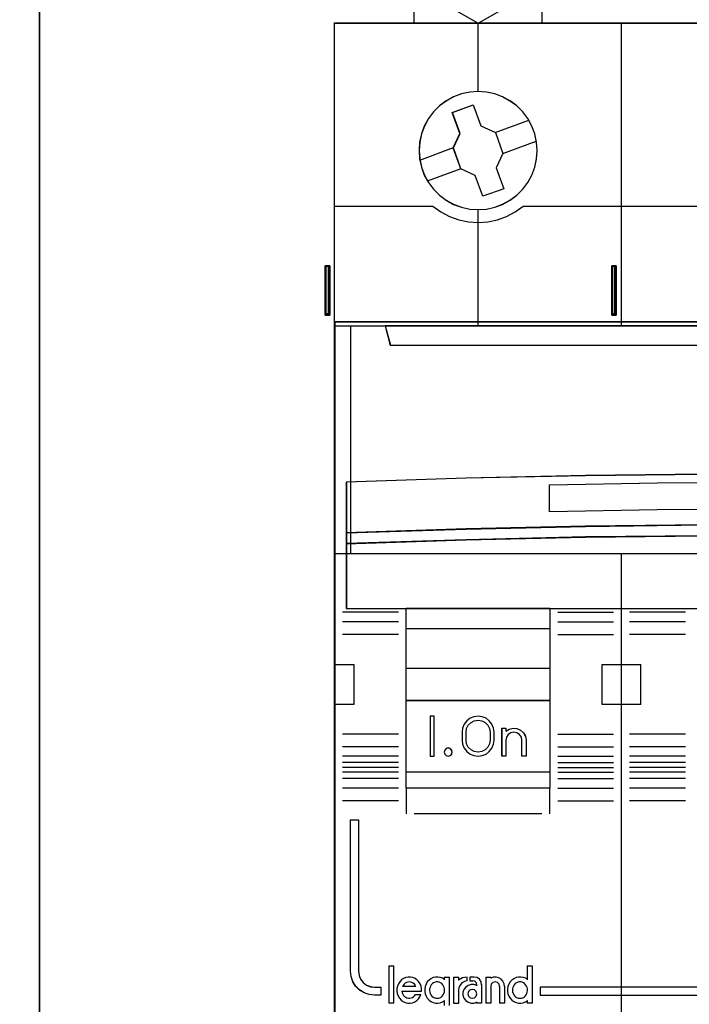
# Model space of a CAD drawing. Extents: x -635870 to -372006, y -44437 to 104716.
# Tile 164 of 246: x -516814 to -516394, y -19534 to -18916. Entities that reach past the tile are written whole.
import ezdxf

# ---------------------------------------------------------------- set-up
doc = ezdxf.new("R2010")
doc.units = 0
doc.header["$MEASUREMENT"] = 0
doc.layers.get('0').update_dxf_attribs({"color": 252})
doc.layers.add('45', color=8, linetype='Continuous')
doc.layers.add('50', color=7, linetype='Continuous')

# ---------------------------------------------------------------- blocks, each defined once
blk = doc.blocks.new('*C988')
at = {"layer": '50', "color": 7}
blk.add_lwpolyline([(265.020137, -206.479664), (13.003722, -206.479664), (13.003722, -187.766109), (13.003722, -100.693328), (13.003722, -92.381723), (13.003722, -85.7623), (12.929043, -83.796381), (12.929043, -79.565923), (12.879257, -78.495866), (12.530755, -76.430407), (12.008003, -75.634086), (6.008797, -75.634086), (6.008797, -75.634086), (6.008797, -67.795296), (3.818216, -66.526159), (3.818216, -4.139345)], dxfattribs=at)
for points in [[(12.998674, -92.344943), (12.998674, -206.479664), (12.998674, -92.344943)], [(12.998674, -187.773222), (265.025185, -187.773222), (265.025185, -100.654798), (12.998674, -100.654798), (12.998674, -187.773222)], [(30.916872, -131.828671), (30.916872, -128.738295), (30.916872, -131.828671)], [(30.916872, -128.738295), (31.025563, -128.738295), (30.916872, -128.738295)], [(30.951998, -131.828671), (30.916872, -131.828671), (30.916872, -128.738295), (30.951998, -128.738295), (31.057375, -128.738295), (31.127627, -128.738295), (31.197879, -128.738295), (31.197879, -131.828671), (31.127627, -131.828671), (31.057375, -131.828671), (30.951998, -131.828671)], [(31.197879, -131.828671), (31.197879, -128.738295), (31.127627, -128.738295), (31.057375, -128.738295), (30.951998, -128.738295), (30.916872, -128.738295), (30.916872, -131.828671), (30.951998, -131.828671), (31.057375, -131.828671), (31.127627, -131.828671), (31.197879, -131.828671)], [(30.943382, -128.738295), (31.099792, -128.738295), (30.943382, -128.738295)], [(31.158114, -131.788949), (31.158114, -128.778017), (31.107745, -128.778017), (31.057375, -128.778017), (30.981822, -128.778017), (30.956637, -128.778017), (30.956637, -131.788949), (30.981822, -131.788949), (31.057375, -131.788949), (31.107745, -131.788949), (31.158114, -131.788949)], [(31.01761, -128.738295), (31.150161, -128.738295), (31.01761, -128.738295)], [(31.06798, -128.738295), (31.197879, -128.738295), (31.06798, -128.738295)], [(31.115698, -128.738295), (31.115698, -131.828671), (31.115698, -128.738295)], [(48.885438, -131.828671), (48.885438, -128.738295), (48.885438, -131.828671)], [(48.885438, -128.738295), (48.991479, -128.738295), (48.885438, -128.738295)], [(48.920564, -131.828671), (48.885438, -131.828671), (48.885438, -128.738295), (48.920564, -128.738295), (49.025942, -128.738295), (49.13132, -128.738295), (49.166446, -128.738295), (49.166446, -131.828671), (49.13132, -131.828671), (49.025942, -131.828671), (48.920564, -131.828671)], [(48.885438, -128.738295), (48.885438, -131.828671), (48.920564, -131.828671), (49.025942, -131.828671), (49.13132, -131.828671), (49.166446, -131.828671), (49.166446, -128.738295), (49.13132, -128.738295), (49.025942, -128.738295), (48.920564, -128.738295), (48.885438, -128.738295)], [(48.909297, -128.738295), (49.065707, -128.738295), (48.909297, -128.738295)], [(48.925204, -128.778017), (48.925204, -131.788949), (48.950388, -131.788949), (49.025942, -131.788949), (49.101496, -131.788949), (49.126681, -131.788949), (49.126681, -128.778017), (49.101496, -128.778017), (49.025942, -128.778017), (48.950388, -128.778017), (48.925204, -128.778017)], [(48.983526, -128.738295), (49.142587, -128.738295), (48.983526, -128.738295)], [(49.060405, -128.738295), (49.166446, -128.738295), (49.060405, -128.738295)], [(49.084264, -128.738295), (49.084264, -131.828671), (49.084264, -128.738295)], [(30.916872, -131.746579), (31.025563, -131.746579), (30.916872, -131.746579)], [(30.943382, -131.746579), (31.099792, -131.746579), (30.943382, -131.746579)], [(31.01761, -131.746579), (31.150161, -131.746579), (31.01761, -131.746579)], [(31.06798, -131.746579), (31.197879, -131.746579), (31.06798, -131.746579)], [(246.510509, -132.244429), (31.516001, -132.244429), (246.510509, -132.244429)], [(31.516001, -132.244429), (31.516001, -178.271705), (31.516001, -132.244429)], [(246.510509, -132.244429), (246.510509, -178.271705), (31.516001, -178.271705), (31.516001, -132.244429), (246.510509, -132.244429)], [(48.885438, -131.746579), (48.991479, -131.746579), (48.885438, -131.746579)], [(48.909297, -131.746579), (49.065707, -131.746579), (48.909297, -131.746579)], [(48.983526, -131.746579), (49.142587, -131.746579), (48.983526, -131.746579)], [(49.060405, -131.746579), (49.166446, -131.746579), (49.060405, -131.746579)]]:
    blk.add_lwpolyline(points, close=True, dxfattribs=at)
blk = doc.blocks.new('*U989')
at = {"layer": '45', "color": 7}
for points in [[(36.497254, -113.500912), (36.497254, -108.485002), (36.497254, -108.485002), (37.627512, -108.238894), (38.769483, -108.074823), (39.923165, -107.992787), (41.082705, -107.992787), (42.230531, -108.074823), (43.378358, -108.238894), (44.508616, -108.485002), (44.508616, -108.485002), (44.508616, -113.500912), (36.497254, -113.500912)], [(43.514486, -109.589978), (42.518355, -109.425801), (41.510506, -109.314395), (40.502656, -109.285078), (39.500666, -109.314395), (38.492817, -109.425801), (37.496686, -109.589978), (37.496686, -109.589978), (37.496686, -111.765325), (37.496686, -111.765325), (40.502656, -113.500912), (40.502656, -113.500912), (43.514486, -111.765325), (43.514486, -111.765325), (43.514486, -109.589978), (43.514486, -109.589978)], [(49.496757, -113.487672), (67.504568, -113.487672), (67.504568, -113.487672), (85.506533, -113.487672), (85.506533, -113.487672), (85.506533, -196.509427), (85.506533, -196.509427), (67.504568, -196.509427), (67.504568, -196.509427), (49.496757, -196.509427), (49.496757, -196.509427), (31.494793, -196.509427), (31.494793, -196.509427), (31.494793, -113.487672), (31.494793, -113.487672), (49.496757, -113.487672), (49.496757, -113.487672)], [(49.498525, -113.492968), (67.502801, -113.492968), (85.501231, -113.492968), (85.501231, -196.504131), (67.502801, -196.504131), (49.498525, -196.504131), (31.500095, -196.504131), (31.500095, -113.492968), (49.498525, -113.492968)], [(44.209051, -121.49989), (44.17392, -120.967147), (44.062669, -120.451966), (43.869445, -119.960202), (43.623523, -119.491856), (43.307338, -119.070345), (42.9326, -118.695668), (42.505165, -118.385388), (42.042597, -118.127798), (41.544898, -117.940459), (41.029634, -117.829227), (40.502658, -117.788247), (39.981538, -117.829227), (39.454563, -117.940459), (38.96272, -118.127798), (38.500152, -118.385388), (38.078572, -118.695668), (37.703834, -119.070345), (37.387649, -119.491856), (37.130017, -119.960202), (36.948503, -120.451966), (36.837252, -120.967147), (36.802121, -121.49989), (36.837252, -122.02678), (36.948503, -122.541961), (37.130017, -123.039579), (37.387649, -123.50207), (37.703834, -123.929436), (38.078572, -124.304113), (38.500152, -124.620247), (38.96272, -124.871983), (39.454563, -125.059321), (39.981538, -125.170554), (40.502658, -125.20568), (41.029634, -125.170554), (41.544898, -125.059321), (42.042597, -124.871983), (42.505165, -124.620247), (42.9326, -124.304113), (43.307338, -123.929436), (43.623523, -123.50207), (43.869445, -123.039579), (44.062669, -122.541961), (44.17392, -122.02678), (44.209051, -121.49989)], [(44.203749, -121.499886), (44.168668, -120.967903), (44.057577, -120.453458), (43.864629, -119.962397), (43.619059, -119.49472), (43.303327, -119.07381), (42.929125, -118.699668), (42.502302, -118.389832), (42.040397, -118.132609), (41.543411, -117.945538), (41.028883, -117.834465), (40.502663, -117.793543), (39.982289, -117.834465), (39.456068, -117.945538), (38.964928, -118.132609), (38.503023, -118.389832), (38.082047, -118.699668), (37.707845, -119.07381), (37.392113, -119.49472), (37.134849, -119.962397), (36.953595, -120.453458), (36.842504, -120.967903), (36.807423, -121.499886), (36.842504, -122.026023), (36.953595, -122.540468), (37.134849, -123.037376), (37.392113, -123.499207), (37.707845, -123.925963), (38.082047, -124.300104), (38.503023, -124.615787), (38.964928, -124.867163), (39.456068, -125.054234), (39.982289, -125.165308), (40.502663, -125.200383), (41.028883, -125.165308), (41.543411, -125.054234), (42.040397, -124.867163), (42.502302, -124.615787), (42.929125, -124.300104), (43.303327, -123.925963), (43.619059, -123.499207), (43.864629, -123.037376), (44.057577, -122.540468), (44.168668, -122.026023), (44.203749, -121.499886)], [(38.883166, -119.099318), (40.197761, -118.625058), (40.197761, -118.625058), (40.678997, -119.942446), (40.678997, -119.942446), (41.58865, -120.358155), (41.58865, -120.358155), (42.064017, -121.675542), (42.064017, -121.675542), (41.641468, -122.577221), (41.641468, -122.577221), (42.122704, -123.894609), (42.122704, -123.894609), (40.80224, -124.368868), (40.80224, -124.368868), (40.326873, -123.057336), (40.326873, -123.057336), (39.423089, -122.635772), (39.423089, -122.635772), (38.947722, -121.318384), (38.947722, -121.318384), (39.364402, -120.42256), (39.364402, -120.42256), (38.883166, -119.099318), (38.883166, -119.099318)], [(31.494793, -132.496002), (85.506533, -132.496002), (85.506533, -146.803888), (31.494793, -146.803888), (31.494793, -132.496002)], [(31.500095, -132.501298), (85.501231, -132.501298), (85.501231, -146.798592), (31.500095, -146.798592), (31.500095, -132.501298)], [(34.678659, -132.496002), (34.994397, -133.708849), (34.994397, -133.708849), (82.004277, -133.708849), (82.004277, -133.708849), (82.320015, -132.496002), (34.678659, -132.496002)], [(34.683961, -132.501298), (34.999629, -133.703553), (81.999045, -133.703553), (82.314713, -132.501298), (34.683961, -132.501298)], [(84.764249, -142.310227), (77.257026, -142.063836), (69.75565, -141.899576), (62.248427, -141.817445), (54.752898, -141.817445), (47.245675, -141.899576), (39.750146, -142.063836), (32.237076, -142.310227), (32.237076, -145.495708), (39.750146, -145.249317), (47.245675, -145.085057), (54.752898, -144.99706), (62.248427, -144.99706), (69.75565, -145.085057), (77.257026, -145.249317), (84.764249, -145.495708), (84.764249, -142.310227)], [(84.764249, -145.487435), (77.257026, -145.238984), (69.75565, -145.07335), (62.248427, -144.984618), (54.752898, -144.984618), (47.245675, -145.07335), (39.750146, -145.238984), (32.237076, -145.487435), (32.237076, -146.173631), (39.750146, -145.931096), (47.245675, -145.759547), (54.752898, -145.67673), (62.248427, -145.67673), (69.75565, -145.759547), (77.257026, -145.931096), (84.764249, -146.173631), (84.764249, -145.487435)], [(84.758947, -145.488251), (77.25324, -145.242014), (69.753378, -145.077856), (62.247671, -144.989914), (54.753655, -144.989914), (47.247947, -145.077856), (39.753931, -145.242014), (32.242378, -145.488251), (32.242378, -146.168335), (39.753931, -145.927961), (47.247947, -145.75794), (54.753655, -145.675861), (62.247671, -145.675861), (69.753378, -145.75794), (77.25324, -145.927961), (84.758947, -146.168335), (84.758947, -145.488251)], [(84.758947, -145.488251), (77.25324, -145.242014), (69.753378, -145.077856), (62.247671, -144.989914), (54.753655, -144.989914), (47.247947, -145.077856), (39.753931, -145.242014), (32.242378, -145.488251), (32.242378, -146.168335), (39.753931, -145.927961), (47.247947, -145.75794), (54.753655, -145.675861), (62.247671, -145.675861), (69.753378, -145.75794), (77.25324, -145.927961), (84.758947, -146.168335), (84.758947, -145.488251)], [(84.764249, -146.16035), (77.257026, -145.919957), (69.75565, -145.749923), (62.248427, -145.667837), (54.752898, -145.667837), (47.245675, -145.749923), (39.750146, -145.919957), (32.237076, -146.16035), (32.237076, -150.24117), (84.764249, -150.24117), (84.764249, -146.16035)], [(35.996213, -150.22793), (45.004355, -150.22793), (45.004355, -161.511643), (35.996213, -161.511643), (35.996213, -150.22793)], [(36.001515, -150.233226), (44.999053, -150.233226), (44.999053, -161.506347), (36.001515, -161.506347), (36.001515, -150.233226)], [(36.001515, -150.233226), (44.999053, -150.233226), (44.999053, -161.506347), (36.001515, -161.506347), (36.001515, -150.233226)], [(35.996213, -151.493739), (45.004355, -151.493739), (45.004355, -154.00947), (35.996213, -154.00947), (35.996213, -151.493739)], [(36.001515, -151.499036), (44.999053, -151.499036), (44.999053, -154.004174), (36.001515, -154.004174), (36.001515, -151.499036)], [(36.001515, -151.499036), (44.999053, -151.499036), (44.999053, -154.004174), (36.001515, -154.004174), (36.001515, -151.499036)], [(35.996213, -156.000869), (45.004355, -156.000869), (45.004355, -160.507999), (35.996213, -160.507999), (35.996213, -156.000869)], [(37.751183, -156.999217), (37.501988, -156.999217), (37.501988, -159.501707), (37.751183, -159.501707), (37.751183, -156.999217)], [(32.504829, -163.503042), (33.007948, -163.503042), (33.007948, -173.00123), (33.04305, -173.264257), (33.136653, -173.503904), (33.29461, -173.714325), (33.505218, -173.872141), (33.745077, -173.971507), (34.008338, -174.006577), (34.400303, -174.006577), (34.400303, -174.503405), (34.008338, -174.503405), (33.669024, -174.468335), (33.353112, -174.357279), (33.066451, -174.181928), (32.826591, -173.942281), (32.651084, -173.655875), (32.53993, -173.340242), (32.504829, -173.00123), (32.504829, -163.503042)], [(37.930435, -174.702015), (38.019219, -174.696092), (38.108003, -174.666472), (38.184949, -174.625005), (38.255976, -174.559843), (38.315166, -174.488756), (38.356598, -174.399898), (38.386193, -174.305116), (38.398031, -174.216258), (38.398031, -174.115553), (38.380274, -174.020771), (38.332922, -173.937836), (38.285571, -173.854902), (38.220463, -173.783816), (38.143517, -173.736425), (38.060652, -173.700882), (37.971868, -173.677186), (37.883084, -173.677186), (37.800219, -173.700882), (37.711435, -173.736425), (37.634489, -173.783816), (37.569381, -173.854902), (37.522029, -173.937836), (37.486516, -174.020771), (37.46284, -174.115553), (37.456921, -174.216258), (37.468759, -174.305116), (37.498354, -174.399898), (37.539786, -174.488756), (37.604894, -174.559843), (37.675921, -174.625005), (37.758786, -174.666472), (37.841651, -174.696092), (37.930435, -174.702015)], [(40.415452, -174.420971), (40.379535, -174.283439), (40.27777, -174.181785), (40.140088, -174.145907), (40.002407, -174.181785), (39.894656, -174.283439), (39.858739, -174.420971), (39.894656, -174.564483), (40.002407, -174.666137), (40.140088, -174.702015), (40.27777, -174.666137), (40.379535, -174.564483), (40.415452, -174.420971)], [(43.127755, -174.702015), (43.216789, -174.696092), (43.305823, -174.666472), (43.382986, -174.625005), (43.454213, -174.559843), (43.513569, -174.488756), (43.555118, -174.399898), (43.584796, -174.305116), (43.596667, -174.216258), (43.596667, -174.115553), (43.57886, -174.020771), (43.531376, -173.937836), (43.483891, -173.854902), (43.418599, -173.783816), (43.347372, -173.736425), (43.264274, -173.700882), (43.17524, -173.677186), (43.08027, -173.677186), (42.997172, -173.700882), (42.908138, -173.736425), (42.83691, -173.783816), (42.765683, -173.854902), (42.718198, -173.937836), (42.682585, -174.020771), (42.658842, -174.115553), (42.652907, -174.216258), (42.664778, -174.305116), (42.694456, -174.399898), (42.747876, -174.488756), (42.801297, -174.559843), (42.872524, -174.625005), (42.955622, -174.666472), (43.038721, -174.696092), (43.127755, -174.702015)], [(44.399924, -174.005555), (44.399924, -174.503405), (84.496497, -174.503405), (84.496497, -174.005555), (44.399924, -174.005555)]]:
    blk.add_lwpolyline(points, close=True, dxfattribs=at)
for points in [[(40.494982, -113.487672), (40.494982, -117.801488)], [(49.49252, -132.509243), (49.49252, -113.487672)], [(41.576595, -120.367533), (43.684151, -119.594277)], [(42.051127, -121.681009), (44.156031, -120.902456)], [(36.841886, -122.09147), (38.960045, -121.312918)], [(37.321719, -123.39965), (39.434577, -122.626394)], [(40.494982, -125.192439), (40.494982, -132.509243)], [(72.004923, -142.490072), (65.255854, -142.381619), (58.506784, -142.349721), (51.746018, -142.381619), (44.9911, -142.490072)], [(49.49252, -196.509427), (49.49252, -146.790647)], [(31.494793, -153.744656), (32.711608, -153.744656)], [(32.698353, -153.744656), (32.698353, -156.260387)], [(48.294262, -156.260387), (48.294262, -153.744656)], [(48.294262, -153.744656), (49.505775, -153.744656)], [(49.49252, -153.744656), (50.709335, -153.744656)], [(50.69608, -153.744656), (50.69608, -156.260387)], [(31.494793, -156.244498), (32.711608, -156.244498)], [(48.294262, -156.244498), (49.505775, -156.244498)], [(49.49252, -156.244498), (50.709335, -156.244498)], [(53.508805, -159.90952), (49.993562, -159.90952)], [(35.996213, -161.498402), (35.996213, -163.124359)], [(44.9911, -161.498402), (44.9911, -163.124359)], [(34.896042, -172.673542), (34.896042, -175.011848)], [(34.896042, -172.673542), (35.219466, -172.673542)], [(35.206211, -172.673542), (35.206211, -175.011848)], [(43.583412, -172.673542), (43.583412, -173.544779)], [(43.583412, -172.673542), (43.904185, -172.673542)], [(43.89093, -172.673542), (43.89093, -175.011848)], [(36.961182, -174.263279), (36.961182, -174.110029), (36.931709, -173.950884), (36.878659, -173.803528), (36.790241, -173.667961), (36.684141, -173.55597), (36.554462, -173.467556), (36.412994, -173.40272), (36.271527, -173.373248), (36.11827, -173.367354), (35.965013, -173.396825), (35.823546, -173.461662), (35.693867, -173.544181), (35.587766, -173.662066), (35.505243, -173.785845), (35.440404, -173.939096), (35.405037, -174.092346), (35.405037, -174.25149), (35.434509, -174.404741), (35.481665, -174.557991), (35.570083, -174.693559), (35.670289, -174.811443), (35.794073, -174.905751), (35.929646, -174.970588), (36.082903, -175.005953), (36.23616, -175.011848), (36.383522, -174.982376), (36.52499, -174.923434), (36.654668, -174.846809), (36.772558, -174.734818), (36.855081, -174.605145), (36.91992, -174.463683)], [(38.398031, -173.532393), (38.268118, -173.443979), (38.126396, -173.396825), (37.978769, -173.367354), (37.831141, -173.373248), (37.689419, -173.408614), (37.541791, -173.473451), (37.423689, -173.561864), (37.317397, -173.673855), (37.240631, -173.809422), (37.18158, -173.956778), (37.152055, -174.110029), (37.152055, -174.269173), (37.18158, -174.422423), (37.240631, -174.569779), (37.317397, -174.705347), (37.423689, -174.817338), (37.541791, -174.905751), (37.689419, -174.970588), (37.831141, -175.005953), (37.978769, -175.011848), (38.126396, -174.982376), (38.268118, -174.923434), (38.398031, -174.846809)], [(38.384776, -173.367354), (38.384776, -173.544779)], [(38.384776, -173.367354), (38.708199, -173.367354)], [(38.694944, -173.367354), (38.694944, -175.162791)], [(38.970649, -173.367354), (38.970649, -175.011848)], [(38.970649, -173.367354), (39.294073, -173.367354)], [(39.80837, -173.367354), (39.526609, -173.411225), (39.280818, -173.555372)], [(39.280818, -173.367354), (39.280818, -173.555372)], [(39.80837, -173.60039), (39.646507, -173.648324), (39.49064, -173.7382), (39.376736, -173.870019), (39.304798, -174.025804), (39.280818, -174.193573)], [(39.795115, -173.367354), (39.795115, -173.613631)], [(39.988639, -173.367354), (39.988639, -173.613631)], [(40.264344, -173.367354), (39.988639, -173.367354)], [(39.988639, -173.60039), (40.182162, -173.60039)], [(40.415452, -173.849315), (40.384634, -173.71863), (40.298343, -173.631506), (40.168907, -173.60039)], [(40.72562, -173.849315), (40.68958, -173.66858), (40.587465, -173.505918), (40.437297, -173.403501), (40.251089, -173.367354)], [(40.98807, -173.367354), (40.98807, -175.011848)], [(40.98807, -173.367354), (41.308843, -173.367354)], [(42.162469, -173.960537), (42.138719, -173.792768), (42.061531, -173.636983), (41.948718, -173.505164), (41.800279, -173.409296), (41.634028, -173.367354), (41.461839, -173.373346), (41.295588, -173.433263)], [(41.295588, -173.367354), (41.295588, -173.446798)], [(43.596667, -173.532393), (43.472396, -173.443979), (43.324455, -173.396825), (43.182431, -173.367354), (43.028572, -173.373248), (42.886548, -173.408614), (42.738606, -173.473451), (42.620253, -173.561864), (42.513735, -173.673855), (42.436805, -173.809422), (42.377628, -173.956778), (42.34804, -174.110029), (42.34804, -174.269173), (42.377628, -174.422423), (42.436805, -174.569779), (42.513735, -174.705347), (42.620253, -174.817338), (42.738606, -174.905751), (42.886548, -174.970588), (43.028572, -175.005953), (43.182431, -175.011848), (43.324455, -174.982376), (43.472396, -174.923434), (43.596667, -174.846809)], [(35.715205, -174.257128), (36.961182, -174.257128)], [(35.715205, -174.257128), (35.738956, -174.35332), (35.780518, -174.437488), (35.828019, -174.521656), (35.893332, -174.587788), (35.964582, -174.641896), (36.04177, -174.677968), (36.130833, -174.702015), (36.213959, -174.702015), (36.30896, -174.68398), (36.386148, -174.647908), (36.469273, -174.599812), (36.528649, -174.53368), (36.582087, -174.461536)], [(36.605946, -173.960537), (36.558302, -173.88046), (36.504703, -173.812702), (36.433238, -173.751104), (36.349862, -173.714145), (36.272441, -173.689506), (36.189065, -173.677186), (36.099733, -173.689506), (36.016357, -173.714145), (35.932981, -173.751104), (35.873426, -173.812702), (35.813872, -173.88046), (35.760273, -173.960537)], [(35.760273, -173.947296), (36.605946, -173.947296)], [(38.970649, -175.011848), (39.294073, -175.011848), (39.294073, -174.180332)], [(40.415452, -173.900517), (40.243136, -173.841371), (40.058936, -173.841371), (39.880678, -173.900517), (39.726188, -174.00698), (39.613292, -174.154846), (39.553872, -174.32637), (39.553872, -174.509723), (39.613292, -174.693076), (39.726188, -174.840942), (39.880678, -174.947405), (40.058936, -175.006551), (40.243136, -175.006551), (40.415452, -174.94149)], [(40.402197, -173.836075), (40.402197, -173.912871)], [(40.712365, -173.836075), (40.712365, -175.011848)], [(41.854952, -173.960537), (41.818864, -173.818862), (41.716614, -173.714145), (41.572263, -173.677186), (41.433925, -173.714145), (41.331676, -173.818862), (41.295588, -173.960537)], [(41.295588, -173.947296), (41.295588, -175.011848)], [(41.839046, -173.947296), (41.839046, -175.011848)], [(42.149214, -173.947296), (42.149214, -175.011848)], [(36.568832, -174.455739), (36.921416, -174.455739)], [(38.384776, -174.834422), (38.384776, -175.162791)], [(43.583412, -174.834422), (43.583412, -175.011848)], [(34.896042, -174.998607), (35.219466, -174.998607)], [(40.402197, -174.927107), (40.402197, -175.011848)], [(40.402197, -174.998607), (40.72562, -174.998607)], [(40.98807, -174.998607), (41.308843, -174.998607)], [(41.839046, -174.998607), (42.162469, -174.998607)], [(43.583412, -174.998607), (43.904185, -174.998607)]]:
    blk.add_lwpolyline(points, dxfattribs=at)
at = {"layer": '45', "color": 251}
for points in [[(38.888468, -119.103739), (40.19876, -118.630355), (40.678421, -119.945313), (41.585096, -120.360255), (42.058907, -121.675213), (41.637742, -122.575229), (42.117402, -123.890187), (40.80126, -124.363572), (40.32745, -123.054458), (39.426624, -122.633672), (38.952813, -121.318713), (39.368129, -120.424542), (38.888468, -119.103739)], [(84.758947, -146.164506), (77.25324, -145.924669), (69.753378, -145.755029), (62.247671, -145.673133), (54.753655, -145.673133), (47.247947, -145.755029), (39.753931, -145.924669), (32.242378, -146.164506), (32.242378, -150.235874), (84.758947, -150.235874), (84.758947, -146.164506)], [(84.758947, -146.164506), (77.25324, -145.924669), (69.753378, -145.755029), (62.247671, -145.673133), (54.753655, -145.673133), (47.247947, -145.755029), (39.753931, -145.924669), (32.242378, -146.164506), (32.242378, -150.235874), (84.758947, -150.235874), (84.758947, -146.164506)], [(36.001515, -156.006166), (44.999053, -156.006166), (44.999053, -160.502703), (36.001515, -160.502703), (36.001515, -156.006166)]]:
    blk.add_lwpolyline(points, close=True, dxfattribs=at)
for points in [[(31.494793, -124.993829), (37.679606, -124.993829)], [(37.666351, -124.993829), (38.170372, -125.342856), (38.715418, -125.632727), (39.295629, -125.839777), (39.893421, -125.964007), (40.502935, -126.005417), (41.11831, -125.964007), (41.716102, -125.839777), (42.290452, -125.632727), (42.835498, -125.342856), (43.339519, -124.993829)], [(43.326264, -124.993829), (55.677334, -124.993829)], [(44.9911, -144.163695), (44.9911, -142.476832)], [(72.004923, -144.163695), (65.255854, -144.053196), (58.506784, -144.020696), (51.746018, -144.053196), (44.9911, -144.163695)], [(35.511077, -150.476855), (31.990532, -150.476855)], [(45.494793, -150.476855), (49.002083, -150.476855)], [(53.508805, -150.476855), (49.993562, -150.476855)], [(35.511077, -151.08063), (31.990532, -151.08063)], [(45.494793, -151.08063), (49.002083, -151.08063)], [(53.508805, -151.08063), (49.993562, -151.08063)], [(35.511077, -151.880368), (31.990532, -151.880368)], [(45.494793, -151.880368), (49.002083, -151.880368)], [(53.508805, -151.880368), (49.993562, -151.880368)], [(35.511077, -158.116731), (31.990532, -158.116731)], [(45.494793, -158.116731), (49.002083, -158.116731)], [(53.508805, -158.116731), (49.993562, -158.116731)], [(35.511077, -158.911172), (31.990532, -158.911172)], [(45.494793, -158.911172), (49.002083, -158.911172)], [(53.508805, -158.911172), (49.993562, -158.911172)], [(35.511077, -159.512299), (31.990532, -159.512299)], [(35.511077, -159.90952), (31.990532, -159.90952)], [(45.494793, -159.512299), (49.002083, -159.512299)], [(45.494793, -159.90952), (49.002083, -159.90952)], [(53.508805, -159.512299), (49.993562, -159.512299)], [(35.511077, -160.214056), (31.990532, -160.214056)], [(35.511077, -160.510647), (31.990532, -160.510647)], [(45.494793, -160.214056), (49.002083, -160.214056)], [(45.494793, -160.510647), (49.002083, -160.510647)], [(53.508805, -160.214056), (49.993562, -160.214056)], [(53.508805, -160.510647), (49.993562, -160.510647)], [(35.511077, -160.915812), (31.990532, -160.915812)], [(45.494793, -160.915812), (49.002083, -160.915812)], [(53.508805, -160.915812), (49.993562, -160.915812)], [(35.511077, -161.511643), (31.990532, -161.511643)], [(45.494793, -161.511643), (49.002083, -161.511643)], [(53.508805, -161.511643), (49.993562, -161.511643)], [(35.511077, -162.306084), (31.990532, -162.306084)], [(45.494793, -162.306084), (49.002083, -162.306084)], [(53.508805, -162.306084), (49.993562, -162.306084)], [(36.497254, -163.111118), (44.508616, -163.111118)]]:
    blk.add_lwpolyline(points, dxfattribs=at)
at = {"layer": '45', "color": 4}
blk.add_lwpolyline([(32.499527, -132.496002), (32.499527, -146.803888)], dxfattribs=at)
blk.add_lwpolyline([(84.758947, -142.314104), (77.25324, -142.068423), (69.753378, -141.904635), (62.247671, -141.822742), (54.753655, -141.822742), (47.247947, -141.904635), (39.753931, -142.068423), (32.242378, -142.314104), (32.242378, -145.490412), (39.753931, -145.244731), (47.247947, -145.080943), (54.753655, -144.9932), (62.247671, -144.9932), (69.753378, -145.080943), (77.25324, -145.244731), (84.758947, -145.490412), (84.758947, -142.314104)], close=True, dxfattribs=at)
blk.add_lwpolyline([(84.758947, -142.314104), (77.25324, -142.068423), (69.753378, -141.904635), (62.247671, -141.822742), (54.753655, -141.822742), (47.247947, -141.904635), (39.753931, -142.068423), (32.242378, -142.314104), (32.242378, -145.490412), (39.753931, -145.244731), (47.247947, -145.080943), (54.753655, -144.9932), (62.247671, -144.9932), (69.753378, -145.080943), (77.25324, -145.244731), (84.758947, -145.490412), (84.758947, -142.314104)], close=True, dxfattribs=at)
at = {"layer": '45', "color": 255}
for points in [[(37.756486, -156.993921), (37.496686, -156.993921), (37.496686, -156.993921), (37.496686, -159.507003), (37.496686, -159.507003), (37.756486, -159.507003), (37.756486, -159.507003), (37.756486, -156.993921), (37.756486, -156.993921)], [(41.507669, -157.997979), (41.472369, -157.745497), (41.372351, -157.493014), (41.207616, -157.293377), (41.007581, -157.12897), (40.766362, -157.029151), (40.50161, -156.993921), (40.24274, -157.029151), (39.995638, -157.12897), (39.78972, -157.293377), (39.624985, -157.493014), (39.53085, -157.745497), (39.49555, -157.997979), (39.49555, -157.997979), (39.49555, -158.502945), (39.49555, -158.502945), (39.53085, -158.761299), (39.624985, -159.002038), (39.78972, -159.21929), (39.995638, -159.371954), (40.24274, -159.471773), (40.50161, -159.507003), (40.766362, -159.471773), (41.007581, -159.371954), (41.207616, -159.21929), (41.372351, -159.002038), (41.472369, -158.761299), (41.507669, -158.502945), (41.507669, -158.502945), (41.507669, -157.997979), (41.507669, -157.997979)], [(39.747396, -158.504463), (39.747396, -157.998522), (39.747396, -157.998522), (39.782798, -157.763201), (39.889004, -157.557295), (40.060113, -157.386687), (40.266624, -157.280792), (40.502636, -157.245494), (40.738648, -157.280792), (40.951059, -157.386687), (41.116268, -157.557295), (41.222474, -157.763201), (41.263776, -157.998522), (41.263776, -157.998522), (41.263776, -158.504463), (41.263776, -158.504463), (41.222474, -158.739785), (41.116268, -158.951574), (40.951059, -159.116299), (40.738648, -159.222193), (40.502636, -159.263375), (40.266624, -159.222193), (40.060113, -159.116299), (39.889004, -158.951574), (39.782798, -158.739785), (39.747396, -158.504463), (39.747396, -158.504463)], [(42.245919, -157.74864), (42.245919, -157.936826), (42.245919, -157.936826), (42.458331, -157.807448), (42.700243, -157.74864), (42.942156, -157.772163), (43.172268, -157.866256), (43.349277, -158.0368), (43.473184, -158.260271), (43.514486, -158.501384), (43.514486, -158.501384), (43.514486, -159.507003), (43.514486, -159.507003), (43.254872, -159.507003), (43.254872, -159.507003), (43.254872, -158.501384), (43.254872, -158.501384), (43.21947, -158.307317), (43.107365, -158.142654), (42.942156, -158.0368), (42.753346, -157.995634), (42.558636, -158.0368), (42.393427, -158.142654), (42.287222, -158.307317), (42.245919, -158.501384), (42.245919, -158.501384), (42.245919, -159.507003), (42.245919, -159.507003), (41.998106, -159.507003), (41.998106, -159.507003), (41.998106, -157.74864), (41.998106, -157.74864), (42.245919, -157.74864), (42.245919, -157.74864)], [(42.249488, -157.753936), (42.249488, -157.940989), (42.460414, -157.81239), (42.700635, -157.753936), (42.940856, -157.777318), (43.169359, -157.870844), (43.345131, -158.04036), (43.468171, -158.262485), (43.509184, -158.502146), (43.509184, -159.501707), (43.251386, -159.501707), (43.251386, -158.502146), (43.216231, -158.309248), (43.10491, -158.145577), (42.940856, -158.04036), (42.753367, -157.999442), (42.560018, -158.04036), (42.395965, -158.145577), (42.290502, -158.309248), (42.249488, -158.502146), (42.249488, -159.501707), (42.003408, -159.501707), (42.003408, -157.753936), (42.249488, -157.753936)], [(38.883166, -159.256108), (38.847237, -159.124686), (38.757414, -159.029107), (38.625675, -158.993265), (38.499923, -159.029107), (38.410101, -159.124686), (38.374172, -159.256108), (38.410101, -159.375582), (38.499923, -159.471161), (38.625675, -159.507003), (38.757414, -159.471161), (38.847237, -159.375582), (38.883166, -159.256108)], [(38.877864, -159.255984), (38.842684, -159.127273), (38.754732, -159.033664), (38.625737, -158.998561), (38.502605, -159.033664), (38.414654, -159.127273), (38.379474, -159.255984), (38.414654, -159.372995), (38.502605, -159.466604), (38.625737, -159.501707), (38.754732, -159.466604), (38.842684, -159.372995), (38.877864, -159.255984)]]:
    blk.add_lwpolyline(points, close=True, dxfattribs=at)
at = {"layer": '45', "color": 1}
for points in [[(32.499527, -163.497746), (33.005461, -163.497746), (33.005461, -163.497746), (33.005461, -173.00508), (33.005461, -173.00508), (33.040759, -173.26836), (33.134886, -173.508237), (33.293726, -173.718861), (33.505512, -173.876829), (33.746714, -173.976291), (34.011447, -174.011395), (34.011447, -174.011395), (34.405605, -174.011395), (34.405605, -174.011395), (34.405605, -174.508701), (34.405605, -174.508701), (34.011447, -174.508701), (34.011447, -174.508701), (33.670235, -174.473597), (33.352556, -174.362435), (33.064291, -174.186915), (32.823089, -173.947037), (32.646601, -173.660355), (32.534824, -173.344419), (32.499527, -173.00508), (32.499527, -173.00508), (32.499527, -163.497746), (32.499527, -163.497746)], [(44.394622, -173.997611), (44.394622, -174.508701), (44.394622, -174.508701), (84.501799, -174.508701), (84.501799, -174.508701), (84.501799, -173.997611), (84.501799, -173.997611), (44.394622, -173.997611), (44.394622, -173.997611)]]:
    blk.add_lwpolyline(points, close=True, dxfattribs=at)

msp = doc.modelspace()

# ---------------------------------------------------------------- block references
at = {"xscale": 10, "yscale": 10, "zscale": 10}
for name in ['*C988', '*U989']:
    msp.add_blockref(name, (-516931.5, -17783.09), dxfattribs=at)

doc.saveas('drawing.dxf')
